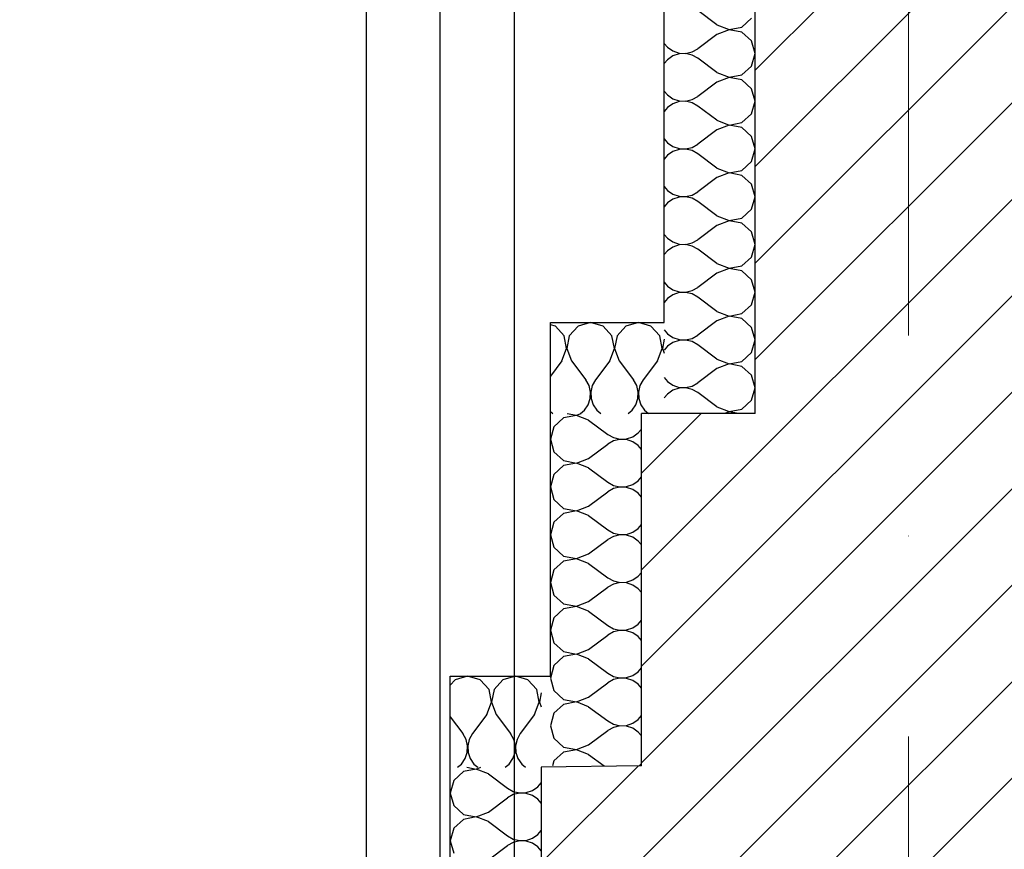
# Model space of a CAD drawing. Header units: millimetres. Extents: x 77315 to 1057463, y -108895 to -47643.
# Tile 8 of 62: x 87116 to 87981, y -102484 to -101754. Entities that reach past the tile are written whole.
import ezdxf

# ---------------------------------------------------------------- set-up
doc = ezdxf.new("R2010")
doc.units = ezdxf.units.MM
doc.header["$MEASUREMENT"] = 0
doc.linetypes.add('Dot & Dashed', pattern=[670.277762, 317.5, -176.388889, 0, -176.388874])
for name, color, linetype in [('Drawing & Figure', 7, 'Continuous'), ('Nowe_Drawing & Figure', 7, 'Continuous'), ('Nowe_Structural - Bearing', 7, 'Continuous'), ('OSIE', 7, 'Continuous'), ('SCIANY_KONSTR', 7, 'Continuous'), ('Structural - Bearing', 7, 'Continuous'), ('Structural - Grid', 7, 'Continuous'), ('wiezba', 7, 'Continuous')]:
    doc.layers.add(name, color=color, linetype=linetype)
pattern_1 = [(45, (0, 0), (-42.426407, 42.426407), [])]

# ---------------------------------------------------------------- blocks, each defined once
blk = doc.blocks.new('*X7')
at = {"layer": 'Nowe_Drawing & Figure'}
for p, q in [((87728.79, -101758.94), (87711.99, -101746.34)), ((87750.78, -101760.93), (87759.25, -101753.18)), ((87728.79, -101758.94), (87739.5, -101763.06)), ((87739.5, -101763.06), (87750.78, -101760.93)), ((87728.79, -101767.34), (87711.99, -101779.94)), ((87739.5, -101763.23), (87728.79, -101767.34)), ((87750.78, -101765.36), (87739.5, -101763.23)), ((87759.25, -101773.1), (87750.78, -101765.36)), ((87682.38, -101775.23), (87685.22, -101778.65)), ((87685.22, -101778.65), (87689.99, -101781.93)), ((87706.91, -101782.75), (87711.99, -101779.94)), ((87762.39, -101784.14), (87759.25, -101773.1)), ((87689.99, -101786.36), (87685.22, -101789.64)), ((87689.99, -101781.93), (87695.48, -101783.78)), ((87695.48, -101784.51), (87689.99, -101786.36)), ((87695.48, -101783.78), (87701.27, -101784.06)), ((87701.27, -101784.23), (87695.48, -101784.51)), ((87701.27, -101784.06), (87706.91, -101782.75)), ((87706.91, -101785.54), (87701.27, -101784.23)), ((87711.99, -101788.34), (87706.91, -101785.54)), ((87728.79, -101800.94), (87711.99, -101788.34)), ((87759.25, -101795.18), (87762.39, -101784.14)), ((87685.22, -101789.64), (87682.38, -101793.06)), ((87750.78, -101802.93), (87759.25, -101795.18)), ((87728.79, -101800.94), (87739.5, -101805.06)), ((87739.5, -101805.23), (87728.79, -101809.34)), ((87739.5, -101805.06), (87750.78, -101802.93)), ((87750.78, -101807.36), (87739.5, -101805.23)), ((87728.79, -101809.34), (87711.99, -101821.94)), ((87759.25, -101815.1), (87750.78, -101807.36)), ((87682.38, -101817.23), (87685.22, -101820.65)), ((87685.22, -101820.65), (87689.99, -101823.93)), ((87706.91, -101824.75), (87711.99, -101821.94)), ((87762.39, -101826.14), (87759.25, -101815.1)), ((87685.22, -101831.64), (87682.38, -101835.06)), ((87689.99, -101828.36), (87685.22, -101831.64)), ((87689.99, -101823.93), (87695.48, -101825.78)), ((87695.48, -101826.51), (87689.99, -101828.36)), ((87695.48, -101825.78), (87701.27, -101826.06)), ((87701.27, -101826.23), (87695.48, -101826.51)), ((87701.27, -101826.06), (87706.91, -101824.75)), ((87706.91, -101827.54), (87701.27, -101826.23)), ((87711.99, -101830.34), (87706.91, -101827.54)), ((87728.79, -101842.94), (87711.99, -101830.34)), ((87759.25, -101837.18), (87762.39, -101826.14)), ((87750.78, -101844.93), (87759.25, -101837.18)), ((87728.79, -101842.94), (87739.5, -101847.06)), ((87739.5, -101847.23), (87728.79, -101851.34)), ((87739.5, -101847.06), (87750.78, -101844.93)), ((87750.78, -101849.36), (87739.5, -101847.23)), ((87759.25, -101857.1), (87750.78, -101849.36)), ((87728.79, -101851.34), (87711.99, -101863.94)), ((87762.39, -101868.14), (87759.25, -101857.1)), ((87682.38, -101859.23), (87685.22, -101862.65)), ((87685.22, -101862.65), (87689.99, -101865.93)), ((87689.99, -101865.93), (87695.48, -101867.78)), ((87706.91, -101866.75), (87711.99, -101863.94)), ((87685.22, -101873.64), (87682.38, -101877.06)), ((87689.99, -101870.36), (87685.22, -101873.64)), ((87695.48, -101868.51), (87689.99, -101870.36)), ((87695.48, -101867.78), (87701.27, -101868.06)), ((87701.27, -101868.23), (87695.48, -101868.51)), ((87701.27, -101868.06), (87706.91, -101866.75)), ((87706.91, -101869.54), (87701.27, -101868.23)), ((87711.99, -101872.34), (87706.91, -101869.54)), ((87728.79, -101884.94), (87711.99, -101872.34)), ((87759.25, -101879.18), (87762.39, -101868.14)), ((87750.78, -101886.93), (87759.25, -101879.18)), ((87728.79, -101884.94), (87739.5, -101889.06)), ((87739.5, -101889.23), (87728.79, -101893.34)), ((87739.5, -101889.06), (87750.78, -101886.93)), ((87750.78, -101891.36), (87739.5, -101889.23)), ((87759.25, -101899.1), (87750.78, -101891.36)), ((87682.38, -101901.23), (87685.22, -101904.65)), ((87728.79, -101893.34), (87711.99, -101905.94)), ((87762.39, -101910.14), (87759.25, -101899.1)), ((87685.22, -101904.65), (87689.99, -101907.93)), ((87689.99, -101907.93), (87695.48, -101909.78)), ((87695.48, -101909.78), (87701.27, -101910.06)), ((87701.27, -101910.06), (87706.91, -101908.75)), ((87706.91, -101908.75), (87711.99, -101905.94)), ((87685.22, -101915.64), (87682.38, -101919.06)), ((87689.99, -101912.36), (87685.22, -101915.64)), ((87695.48, -101910.51), (87689.99, -101912.36)), ((87701.27, -101910.23), (87695.48, -101910.51)), ((87706.91, -101911.54), (87701.27, -101910.23)), ((87711.99, -101914.34), (87706.91, -101911.54)), ((87728.79, -101926.94), (87711.99, -101914.34)), ((87759.25, -101921.18), (87762.39, -101910.14)), ((87728.79, -101926.94), (87739.5, -101931.06)), ((87750.78, -101928.93), (87759.25, -101921.18)), ((87728.79, -101935.34), (87711.99, -101947.94)), ((87739.5, -101931.23), (87728.79, -101935.34)), ((87739.5, -101931.06), (87750.78, -101928.93)), ((87750.78, -101933.36), (87739.5, -101931.23)), ((87759.25, -101941.1), (87750.78, -101933.36)), ((87682.38, -101943.23), (87685.22, -101946.65)), ((87762.39, -101952.14), (87759.25, -101941.1)), ((87685.22, -101946.65), (87689.99, -101949.93)), ((87689.99, -101949.93), (87695.48, -101951.78)), ((87695.48, -101952.51), (87689.99, -101954.36)), ((87695.48, -101951.78), (87701.27, -101952.06)), ((87701.27, -101952.23), (87695.48, -101952.51)), ((87701.27, -101952.06), (87706.91, -101950.75)), ((87706.91, -101953.54), (87701.27, -101952.23)), ((87706.91, -101950.75), (87711.99, -101947.94)), ((87759.25, -101963.18), (87762.39, -101952.14)), ((87685.22, -101957.64), (87682.38, -101961.06)), ((87689.99, -101954.36), (87685.22, -101957.64)), ((87711.99, -101956.34), (87706.91, -101953.54)), ((87728.79, -101968.94), (87711.99, -101956.34)), ((87728.79, -101968.94), (87739.5, -101973.06)), ((87750.78, -101970.93), (87759.25, -101963.18)), ((87728.79, -101977.34), (87711.99, -101989.94)), ((87739.5, -101973.23), (87728.79, -101977.34)), ((87739.5, -101973.06), (87750.78, -101970.93)), ((87750.78, -101975.36), (87739.5, -101973.23)), ((87759.25, -101983.1), (87750.78, -101975.36)), ((87682.38, -101985.23), (87685.22, -101988.65)), ((87762.39, -101994.14), (87759.25, -101983.1)), ((87685.22, -101988.65), (87689.99, -101991.93)), ((87689.99, -101996.36), (87685.22, -101999.64)), ((87689.99, -101991.93), (87695.48, -101993.78)), ((87695.48, -101994.51), (87689.99, -101996.36)), ((87695.48, -101993.78), (87701.27, -101994.06)), ((87701.27, -101994.23), (87695.48, -101994.51)), ((87701.27, -101994.06), (87706.91, -101992.75)), ((87706.91, -101995.54), (87701.27, -101994.23)), ((87706.91, -101992.75), (87711.99, -101989.94)), ((87711.99, -101998.34), (87706.91, -101995.54)), ((87759.25, -102005.18), (87762.39, -101994.14)), ((87685.22, -101999.64), (87682.38, -102003.06)), ((87728.79, -102010.94), (87711.99, -101998.34)), ((87750.78, -102012.93), (87759.25, -102005.18)), ((87728.79, -102010.94), (87739.5, -102015.06)), ((87739.5, -102015.06), (87750.78, -102012.93)), ((87728.79, -102019.34), (87711.99, -102031.94)), ((87739.5, -102015.23), (87728.79, -102019.34)), ((87750.78, -102017.36), (87739.5, -102015.23)), ((87759.25, -102025.1), (87750.78, -102017.36)), ((87682.38, -102027.23), (87685.22, -102030.65)), ((87685.22, -102030.65), (87689.99, -102033.93)), ((87762.39, -102036.14), (87759.25, -102025.1)), ((87689.99, -102038.36), (87685.22, -102041.64)), ((87689.99, -102033.93), (87695.48, -102035.78)), ((87695.48, -102036.51), (87689.99, -102038.36)), ((87695.48, -102035.78), (87701.27, -102036.06)), ((87701.27, -102036.23), (87695.48, -102036.51)), ((87701.27, -102036.06), (87706.91, -102034.75)), ((87706.91, -102037.54), (87701.27, -102036.23)), ((87706.91, -102034.75), (87711.99, -102031.94)), ((87711.99, -102040.34), (87706.91, -102037.54)), ((87759.25, -102047.18), (87762.39, -102036.14)), ((87685.22, -102041.64), (87682.38, -102045.06)), ((87728.79, -102052.94), (87711.99, -102040.34)), ((87750.78, -102054.93), (87759.25, -102047.18)), ((87728.79, -102052.94), (87739.5, -102057.06)), ((87739.5, -102057.06), (87750.78, -102054.93)), ((87728.79, -102061.34), (87711.99, -102073.94)), ((87739.5, -102057.23), (87728.79, -102061.34)), ((87750.78, -102059.36), (87739.5, -102057.23)), ((87759.25, -102067.1), (87750.78, -102059.36)), ((87682.38, -102069.23), (87685.22, -102072.65)), ((87685.22, -102072.65), (87689.99, -102075.93)), ((87706.91, -102076.75), (87711.99, -102073.94)), ((87762.39, -102078.14), (87759.25, -102067.1)), ((87689.99, -102080.36), (87685.22, -102083.64)), ((87689.99, -102075.93), (87695.48, -102077.78)), ((87695.48, -102078.51), (87689.99, -102080.36)), ((87695.48, -102077.78), (87701.27, -102078.06)), ((87701.27, -102078.23), (87695.48, -102078.51)), ((87701.27, -102078.06), (87706.91, -102076.75)), ((87706.91, -102079.54), (87701.27, -102078.23)), ((87711.99, -102082.34), (87706.91, -102079.54)), ((87728.79, -102094.94), (87711.99, -102082.34)), ((87759.25, -102089.18), (87762.39, -102078.14)), ((87685.22, -102083.64), (87682.38, -102087.06)), ((87750.78, -102096.93), (87759.25, -102089.18)), ((87728.79, -102094.94), (87739.5, -102099.06)), ((87739.5, -102099.23), (87735.44, -102100.79)), ((87739.5, -102099.06), (87750.78, -102096.93)), ((87747.74, -102100.79), (87739.5, -102099.23))]:
    blk.add_line(p, q, dxfattribs=at)
blk = doc.blocks.new('*X8')
at = {"layer": 'Nowe_Drawing & Figure'}
for p, q in [((87617.74, -102020.79), (87606.7, -102023.92)), ((87628.78, -102023.92), (87617.74, -102020.79)), ((87659.74, -102020.79), (87648.7, -102023.92)), ((87670.78, -102023.92), (87659.74, -102020.79)), ((87586.78, -102023.92), (87582.38, -102022.67)), ((87594.52, -102032.4), (87586.78, -102023.92)), ((87606.7, -102023.92), (87598.96, -102032.4)), ((87636.52, -102032.4), (87628.78, -102023.92)), ((87648.7, -102023.92), (87640.96, -102032.4)), ((87678.52, -102032.4), (87670.78, -102023.92)), ((87596.66, -102043.67), (87594.52, -102032.4)), ((87598.96, -102032.4), (87596.83, -102043.67)), ((87638.66, -102043.67), (87636.52, -102032.4)), ((87640.96, -102032.4), (87638.83, -102043.67)), ((87680.66, -102043.67), (87678.52, -102032.4)), ((87682.38, -102035.43), (87680.83, -102043.67)), ((87592.54, -102054.39), (87596.66, -102043.67)), ((87596.83, -102043.67), (87600.94, -102054.39)), ((87634.54, -102054.39), (87638.66, -102043.67)), ((87638.83, -102043.67), (87642.94, -102054.39)), ((87676.54, -102054.39), (87680.66, -102043.67)), ((87680.83, -102043.67), (87682.38, -102047.73)), ((87592.54, -102054.39), (87582.38, -102067.93)), ((87600.94, -102054.39), (87613.54, -102071.19)), ((87634.54, -102054.39), (87621.94, -102071.19)), ((87642.94, -102054.39), (87655.54, -102071.19)), ((87676.54, -102054.39), (87663.94, -102071.19)), ((87616.34, -102076.26), (87613.54, -102071.19)), ((87621.94, -102071.19), (87619.14, -102076.26)), ((87658.34, -102076.26), (87655.54, -102071.19)), ((87663.94, -102071.19), (87661.14, -102076.26)), ((87617.66, -102081.9), (87616.34, -102076.26)), ((87617.38, -102087.69), (87617.66, -102081.9)), ((87619.14, -102076.26), (87617.83, -102081.9)), ((87617.83, -102081.9), (87618.11, -102087.69)), ((87659.66, -102081.9), (87658.34, -102076.26)), ((87659.38, -102087.69), (87659.66, -102081.9)), ((87661.14, -102076.26), (87659.83, -102081.9)), ((87659.83, -102081.9), (87660.11, -102087.69)), ((87615.52, -102093.18), (87617.38, -102087.69)), ((87618.11, -102087.69), (87619.96, -102093.18)), ((87657.52, -102093.18), (87659.38, -102087.69)), ((87660.11, -102087.69), (87661.96, -102093.18)), ((87582.38, -102098.9), (87584.66, -102100.79)), ((87608.82, -102100.79), (87612.24, -102097.95)), ((87612.24, -102097.95), (87615.52, -102093.18)), ((87619.96, -102093.18), (87623.24, -102097.95)), ((87623.24, -102097.95), (87626.66, -102100.79)), ((87650.82, -102100.79), (87654.24, -102097.95)), ((87654.24, -102097.95), (87657.52, -102093.18)), ((87661.96, -102093.18), (87665.24, -102097.95)), ((87665.24, -102097.95), (87668.66, -102100.79))]:
    blk.add_line(p, q, dxfattribs=at)
blk = doc.blocks.new('*X9')
at = {"layer": 'Nowe_Drawing & Figure'}
for p, q in [((87593.99, -102104.65), (87585.52, -102112.39)), ((87605.27, -102102.52), (87593.99, -102104.65)), ((87597.03, -102100.79), (87605.27, -102102.35)), ((87605.27, -102102.35), (87609.33, -102100.79)), ((87615.98, -102106.63), (87605.27, -102102.52)), ((87615.98, -102106.63), (87632.78, -102119.23)), ((87585.52, -102112.39), (87582.38, -102123.43)), ((87659.55, -102117.93), (87662.39, -102114.51)), ((87582.38, -102123.43), (87585.52, -102134.47)), ((87632.78, -102119.23), (87637.86, -102122.03)), ((87637.86, -102124.83), (87632.78, -102127.63)), ((87637.86, -102122.03), (87643.5, -102123.35)), ((87643.5, -102123.52), (87637.86, -102124.83)), ((87643.5, -102123.35), (87649.29, -102123.07)), ((87649.29, -102123.8), (87643.5, -102123.52)), ((87649.29, -102123.07), (87654.78, -102121.21)), ((87654.78, -102125.65), (87649.29, -102123.8)), ((87654.78, -102121.21), (87659.55, -102117.93)), ((87659.55, -102128.93), (87654.78, -102125.65)), ((87585.52, -102134.47), (87593.99, -102142.21)), ((87615.98, -102140.23), (87632.78, -102127.63)), ((87662.39, -102132.35), (87659.55, -102128.93)), ((87593.99, -102142.21), (87605.27, -102144.35)), ((87605.27, -102144.35), (87615.98, -102140.23)), ((87593.99, -102146.65), (87585.52, -102154.39)), ((87605.27, -102144.52), (87593.99, -102146.65)), ((87615.98, -102148.63), (87605.27, -102144.52)), ((87615.98, -102148.63), (87632.78, -102161.23)), ((87585.52, -102154.39), (87582.38, -102165.43)), ((87654.78, -102163.21), (87659.55, -102159.93)), ((87659.55, -102159.93), (87662.39, -102156.51)), ((87582.38, -102165.43), (87585.52, -102176.47)), ((87615.98, -102182.23), (87632.78, -102169.63)), ((87632.78, -102161.23), (87637.86, -102164.03)), ((87637.86, -102166.83), (87632.78, -102169.63)), ((87637.86, -102164.03), (87643.5, -102165.35)), ((87643.5, -102165.52), (87637.86, -102166.83)), ((87643.5, -102165.35), (87649.29, -102165.07)), ((87649.29, -102165.8), (87643.5, -102165.52)), ((87649.29, -102165.07), (87654.78, -102163.21)), ((87654.78, -102167.65), (87649.29, -102165.8)), ((87659.55, -102170.93), (87654.78, -102167.65)), ((87585.52, -102176.47), (87593.99, -102184.21)), ((87662.39, -102174.35), (87659.55, -102170.93)), ((87593.99, -102184.21), (87605.27, -102186.35)), ((87605.27, -102186.52), (87593.99, -102188.65)), ((87605.27, -102186.35), (87615.98, -102182.23)), ((87615.98, -102190.63), (87605.27, -102186.52)), ((87593.99, -102188.65), (87585.52, -102196.39)), ((87615.98, -102190.63), (87632.78, -102203.23)), ((87585.52, -102196.39), (87582.38, -102207.43)), ((87632.78, -102203.23), (87637.86, -102206.03)), ((87654.78, -102205.21), (87659.55, -102201.93)), ((87659.55, -102201.93), (87662.39, -102198.51)), ((87582.38, -102207.43), (87585.52, -102218.47)), ((87615.98, -102224.23), (87632.78, -102211.63)), ((87637.86, -102208.83), (87632.78, -102211.63)), ((87637.86, -102206.03), (87643.5, -102207.35)), ((87643.5, -102207.52), (87637.86, -102208.83)), ((87643.5, -102207.35), (87649.29, -102207.07)), ((87649.29, -102207.8), (87643.5, -102207.52)), ((87649.29, -102207.07), (87654.78, -102205.21)), ((87654.78, -102209.65), (87649.29, -102207.8)), ((87659.55, -102212.93), (87654.78, -102209.65)), ((87662.39, -102216.35), (87659.55, -102212.93)), ((87585.52, -102218.47), (87593.99, -102226.21)), ((87593.99, -102226.21), (87605.27, -102228.35)), ((87605.27, -102228.52), (87593.99, -102230.65)), ((87605.27, -102228.35), (87615.98, -102224.23)), ((87615.98, -102232.63), (87605.27, -102228.52)), ((87585.52, -102238.39), (87582.38, -102249.43)), ((87593.99, -102230.65), (87585.52, -102238.39)), ((87615.98, -102232.63), (87632.78, -102245.23)), ((87632.78, -102245.23), (87637.86, -102248.03)), ((87649.29, -102249.07), (87654.78, -102247.21)), ((87654.78, -102247.21), (87659.55, -102243.93)), ((87659.55, -102243.93), (87662.39, -102240.51)), ((87582.38, -102249.43), (87585.52, -102260.47)), ((87615.98, -102266.23), (87632.78, -102253.63)), ((87637.86, -102250.83), (87632.78, -102253.63)), ((87637.86, -102248.03), (87643.5, -102249.35)), ((87643.5, -102249.52), (87637.86, -102250.83)), ((87643.5, -102249.35), (87649.29, -102249.07)), ((87649.29, -102249.8), (87643.5, -102249.52)), ((87654.78, -102251.65), (87649.29, -102249.8)), ((87659.55, -102254.93), (87654.78, -102251.65)), ((87662.39, -102258.35), (87659.55, -102254.93)), ((87585.52, -102260.47), (87593.99, -102268.21)), ((87593.99, -102272.65), (87585.52, -102280.39)), ((87593.99, -102268.21), (87605.27, -102270.35)), ((87605.27, -102270.52), (87593.99, -102272.65)), ((87605.27, -102270.35), (87615.98, -102266.23)), ((87615.98, -102274.63), (87605.27, -102270.52)), ((87585.52, -102280.39), (87582.38, -102291.43)), ((87615.98, -102274.63), (87632.78, -102287.23)), ((87632.78, -102287.23), (87637.86, -102290.03)), ((87637.86, -102290.03), (87643.5, -102291.35)), ((87649.29, -102291.07), (87654.78, -102289.21)), ((87654.78, -102289.21), (87659.55, -102285.93)), ((87659.55, -102285.93), (87662.39, -102282.51)), ((87582.38, -102291.43), (87585.52, -102302.47)), ((87615.98, -102308.23), (87632.78, -102295.63)), ((87637.86, -102292.83), (87632.78, -102295.63)), ((87643.5, -102291.52), (87637.86, -102292.83)), ((87643.5, -102291.35), (87649.29, -102291.07)), ((87649.29, -102291.8), (87643.5, -102291.52)), ((87654.78, -102293.65), (87649.29, -102291.8)), ((87659.55, -102296.93), (87654.78, -102293.65)), ((87662.39, -102300.35), (87659.55, -102296.93)), ((87585.52, -102302.47), (87593.99, -102310.21)), ((87593.99, -102314.65), (87585.52, -102322.39)), ((87593.99, -102310.21), (87605.27, -102312.35)), ((87605.27, -102312.52), (87593.99, -102314.65)), ((87605.27, -102312.35), (87615.98, -102308.23)), ((87615.98, -102316.63), (87605.27, -102312.52)), ((87615.98, -102316.63), (87632.78, -102329.23)), ((87585.52, -102322.39), (87582.38, -102333.43)), ((87659.55, -102327.93), (87662.39, -102324.51)), ((87582.38, -102333.43), (87585.52, -102344.47)), ((87632.78, -102329.23), (87637.86, -102332.03)), ((87637.86, -102332.03), (87643.5, -102333.35)), ((87643.5, -102333.52), (87637.86, -102334.83)), ((87643.5, -102333.35), (87649.29, -102333.07)), ((87649.29, -102333.8), (87643.5, -102333.52)), ((87649.29, -102333.07), (87654.78, -102331.21)), ((87654.78, -102335.65), (87649.29, -102333.8)), ((87654.78, -102331.21), (87659.55, -102327.93)), ((87615.98, -102350.23), (87632.78, -102337.63)), ((87637.86, -102334.83), (87632.78, -102337.63)), ((87659.55, -102338.93), (87654.78, -102335.65)), ((87662.39, -102342.35), (87659.55, -102338.93)), ((87585.52, -102344.47), (87593.99, -102352.21)), ((87605.27, -102354.35), (87615.98, -102350.23)), ((87593.99, -102356.65), (87585.52, -102364.39)), ((87593.99, -102352.21), (87605.27, -102354.35)), ((87605.27, -102354.52), (87593.99, -102356.65)), ((87615.98, -102358.63), (87605.27, -102354.52)), ((87615.98, -102358.63), (87632.78, -102371.23)), ((87585.52, -102364.39), (87582.38, -102375.43)), ((87659.55, -102369.93), (87662.39, -102366.51)), ((87582.38, -102375.43), (87585.52, -102386.47)), ((87632.78, -102371.23), (87637.86, -102374.03)), ((87637.86, -102376.83), (87632.78, -102379.63)), ((87637.86, -102374.03), (87643.5, -102375.35)), ((87643.5, -102375.52), (87637.86, -102376.83)), ((87643.5, -102375.35), (87649.29, -102375.07)), ((87649.29, -102375.8), (87643.5, -102375.52)), ((87649.29, -102375.07), (87654.78, -102373.21)), ((87654.78, -102377.65), (87649.29, -102375.8)), ((87654.78, -102373.21), (87659.55, -102369.93)), ((87615.98, -102392.23), (87632.78, -102379.63)), ((87659.55, -102380.93), (87654.78, -102377.65)), ((87662.39, -102384.35), (87659.55, -102380.93)), ((87585.52, -102386.47), (87593.99, -102394.21)), ((87593.99, -102394.21), (87605.27, -102396.35)), ((87605.27, -102396.35), (87615.98, -102392.23)), ((87593.99, -102398.65), (87585.52, -102406.39)), ((87605.27, -102396.52), (87593.99, -102398.65)), ((87615.98, -102400.63), (87605.27, -102396.52)), ((87615.98, -102400.63), (87629.53, -102410.79)), ((87585.52, -102406.39), (87584.27, -102410.79)), ((87660.5, -102410.79), (87662.39, -102408.51))]:
    blk.add_line(p, q, dxfattribs=at)
blk = doc.blocks.new('*X10')
at = {"layer": 'Nowe_Drawing & Figure'}
for p, q in [((87508.94, -102411.91), (87517.18, -102413.47)), ((87517.18, -102413.47), (87521.24, -102411.91)), ((87505.9, -102415.77), (87497.43, -102423.52)), ((87517.18, -102413.64), (87505.9, -102415.77)), ((87527.9, -102417.76), (87517.18, -102413.64)), ((87527.9, -102417.76), (87544.7, -102430.36)), ((87497.43, -102423.52), (87494.3, -102434.56)), ((87566.69, -102432.34), (87571.46, -102429.06)), ((87571.46, -102429.06), (87574.3, -102425.64)), ((87494.3, -102434.56), (87497.43, -102445.6)), ((87544.7, -102430.36), (87549.77, -102433.16)), ((87549.77, -102435.95), (87544.7, -102438.76)), ((87549.77, -102433.16), (87555.41, -102434.47)), ((87555.41, -102434.64), (87549.77, -102435.95)), ((87555.41, -102434.47), (87561.2, -102434.19)), ((87561.2, -102434.92), (87555.41, -102434.64)), ((87561.2, -102434.19), (87566.69, -102432.34)), ((87566.69, -102436.77), (87561.2, -102434.92)), ((87571.46, -102440.05), (87566.69, -102436.77)), ((87497.43, -102445.6), (87505.9, -102453.34)), ((87527.9, -102451.36), (87544.7, -102438.76)), ((87574.3, -102443.47), (87571.46, -102440.05)), ((87505.9, -102453.34), (87517.18, -102455.47)), ((87517.18, -102455.47), (87527.9, -102451.36)), ((87505.9, -102457.77), (87497.43, -102465.52)), ((87517.18, -102455.64), (87505.9, -102457.77)), ((87527.9, -102459.76), (87517.18, -102455.64)), ((87527.9, -102459.76), (87544.7, -102472.36)), ((87497.43, -102465.52), (87494.3, -102476.56)), ((87544.7, -102472.36), (87549.77, -102475.16)), ((87566.69, -102474.34), (87571.46, -102471.06)), ((87571.46, -102471.06), (87574.3, -102467.64)), ((87494.3, -102476.56), (87497.43, -102487.6)), ((87527.9, -102493.36), (87544.7, -102480.76)), ((87549.77, -102477.95), (87544.7, -102480.76)), ((87549.77, -102475.16), (87555.41, -102476.47)), ((87555.41, -102476.64), (87549.77, -102477.95)), ((87555.41, -102476.47), (87561.2, -102476.19)), ((87561.2, -102476.92), (87555.41, -102476.64)), ((87561.2, -102476.19), (87566.69, -102474.34)), ((87566.69, -102478.77), (87561.2, -102476.92)), ((87571.46, -102482.05), (87566.69, -102478.77)), ((87574.3, -102485.47), (87571.46, -102482.05))]:
    blk.add_line(p, q, dxfattribs=at)
blk = doc.blocks.new('*X11')
at = {"layer": 'Nowe_Drawing & Figure'}
for p, q in [((87509.65, -102331.91), (87498.61, -102335.05)), ((87520.69, -102335.05), (87509.65, -102331.91)), ((87551.65, -102331.91), (87540.61, -102335.05)), ((87562.69, -102335.05), (87551.65, -102331.91)), ((87498.61, -102335.05), (87494.3, -102339.77)), ((87528.44, -102343.52), (87520.69, -102335.05)), ((87540.61, -102335.05), (87532.87, -102343.52)), ((87570.44, -102343.52), (87562.69, -102335.05)), ((87530.57, -102354.8), (87528.44, -102343.52)), ((87532.87, -102343.52), (87530.74, -102354.8)), ((87572.57, -102354.8), (87570.44, -102343.52)), ((87574.3, -102346.55), (87572.74, -102354.8)), ((87526.45, -102365.51), (87530.57, -102354.8)), ((87530.74, -102354.8), (87534.85, -102365.51)), ((87568.45, -102365.51), (87572.57, -102354.8)), ((87572.74, -102354.8), (87574.3, -102358.86)), ((87494.3, -102367.44), (87505.45, -102382.31)), ((87526.45, -102365.51), (87513.85, -102382.31)), ((87534.85, -102365.51), (87547.45, -102382.31)), ((87568.45, -102365.51), (87555.85, -102382.31)), ((87508.26, -102387.38), (87505.45, -102382.31)), ((87513.85, -102382.31), (87511.05, -102387.38)), ((87550.26, -102387.38), (87547.45, -102382.31)), ((87555.85, -102382.31), (87553.05, -102387.38)), ((87509.57, -102393.03), (87508.26, -102387.38)), ((87509.29, -102398.81), (87509.57, -102393.03)), ((87511.05, -102387.38), (87509.74, -102393.03)), ((87509.74, -102393.03), (87510.02, -102398.81)), ((87551.57, -102393.03), (87550.26, -102387.38)), ((87551.29, -102398.81), (87551.57, -102393.03)), ((87553.05, -102387.38), (87551.74, -102393.03)), ((87551.74, -102393.03), (87552.02, -102398.81)), ((87507.44, -102404.3), (87509.29, -102398.81)), ((87510.02, -102398.81), (87511.87, -102404.3)), ((87549.44, -102404.3), (87551.29, -102398.81)), ((87552.02, -102398.81), (87553.87, -102404.3)), ((87500.73, -102411.91), (87504.15, -102409.08)), ((87504.15, -102409.08), (87507.44, -102404.3)), ((87511.87, -102404.3), (87515.15, -102409.08)), ((87515.15, -102409.08), (87518.57, -102411.91)), ((87542.73, -102411.91), (87546.15, -102409.08)), ((87546.15, -102409.08), (87549.44, -102404.3)), ((87553.87, -102404.3), (87557.15, -102409.08)), ((87557.15, -102409.08), (87560.57, -102411.91))]:
    blk.add_line(p, q, dxfattribs=at)

msp = doc.modelspace()

# ---------------------------------------------------------------- hatches: boundary and pattern name
at = {"layer": 'Drawing & Figure'}
h = msp.add_hatch(dxfattribs=at)
h.set_pattern_fill('Common_Brick_0002', color=256, style=0, pattern_type=2)
h.set_pattern_definition(pattern_1)
h.paths.add_polyline_path([(87115.85, -100492.8), (87117.84, -100822.79), (87139.64, -101122.67), (87143.74, -101122.67), (87762.39, -101122.8), (87762.39, -102100.79), (87662.39, -102100.79), (87662.39, -102410.79), (87574.3, -102411.91), (87574.3, -103580.45), (87514.3, -103580.45), (87514.3, -103595.45), (87527.3, -103595.45), (87527.3, -103607.45, -0.371445), (87540.3, -103623.32), (87540.3, -103695.69, 0.436052), (87550.3, -103705.45), (87550.3, -103720.45), (87574.3, -103720.45), (87874.2, -103720.45), (88324.26, -103632.85), (88324.26, -103632.5), (88324.44, -102743.84), (88324.26, -102542.85), (88333.26, -102542.85), (88413.26, -102542.85), (88493.26, -102542.84), (88776.71, -102542.83), (89278.75, -102542.82), (89278.88, -102442.85), (88493.26, -102442.85), (88413.26, -102442.85), (88333.26, -102442.85), (88310.47, -102442.85), (88294.49, -101062.82), (88294.57, -101062.82), (88294.06, -100242.85), (88654.13, -100242.85), (88654.13, -100102.85), (88413.26, -100102.85), (88264.14, -100102.85), (88264.14, -100032.8), (88264.14, -99982.8), (88124.16, -99982.8), (88124.14, -100032.8), (87626.09, -100032.8), (87624.19, -100492.8)])
h = msp.add_hatch(dxfattribs=at)
h.set_pattern_fill('Common_Brick_0002', color=256, style=0, pattern_type=2)
h.set_pattern_definition(pattern_1)
h.paths.add_polyline_path([(87734.37, -104420.89), (87590.25, -104420.89), (87592.91, -104560.89), (87592.91, -104676.44), (87592.91, -105483.08), (88377.87, -105483.08), (88437.51, -105483.08), (88437.51, -105465.6), (88452.28, -105465.6, 0.263086), (88475.27, -105483.08), (88483.2, -105483.08, 0.761796), (88490.71, -105427.01), (88490.71, -105412.16), (88937.51, -105412.16), (89384.3, -105412.16), (89384.3, -105427.01, 0.761796), (89391.81, -105483.08), (89399.75, -105483.08, 0.263086), (89422.73, -105465.6), (89437.51, -105465.6), (89437.51, -105483.08), (89501.86, -105483.08), (92019.73, -105483.08), (92102.39, -105483.08), (92102.39, -105465.6), (92117.16, -105465.6, 1.205804), (92165.01, -105433.41), (92165.01, -105418.41), (92177.34, -105418.41, -0.383982), (92212.83, -105383.08), (92222.36, -105383.08), (92235.7, -105263.08), (92235.7, -105120.53), (92171.93, -104732.85), (90264.26, -104732.85), (90264.26, -103092.26), (90264.26, -102852.25), (90264.26, -102612.24), (90264.26, -102325.55), (90264.26, -102122.85), (90234.27, -102122.85), (90234.27, -102137.97), (90104.27, -102137.96), (90104.27, -102122.85), (90104.26, -102122.85), (90104.26, -102325.55), (90104.26, -102442.85), (90104.26, -102612.24), (90104.26, -102852.25), (90104.26, -103092.26), (90104.26, -104672.85), (88324.26, -104672.85), (88324.26, -104542.85), (87884.36, -104420.89), (87734.37, -104420.95)])

# ---------------------------------------------------------------- linework, layer by layer
at = {"layer": 'Nowe_Structural - Bearing'}
msp.add_lwpolyline([(87494.3, -103580.45), (87494.3, -102331.91), (87582.38, -102331.91), (87582.38, -102020.79), (87682.38, -102020.79), (87682.38, -101122.8)], dxfattribs=at)
at = {"layer": 'OSIE'}
msp.add_line((87485.45, -105062.8), (87485.45, -101145.51), dxfattribs=at)
at = {"layer": 'SCIANY_KONSTR'}
msp.add_line((87689.26, -102100.79), (87662.39, -102100.79), dxfattribs=at)
at = {"layer": 'Structural - Bearing'}
for p, q in [((87762.39, -102100.79), (87762.39, -101122.8)), ((87662.39, -102410.79), (87662.39, -102100.79)), ((87762.39, -102100.79), (87662.39, -102100.79)), ((87662.39, -102410.79), (87574.3, -102411.91)), ((87574.3, -102411.91), (87574.3, -103580.45))]:
    msp.add_line(p, q, dxfattribs=at)
at = {"layer": 'Structural - Grid', "linetype": 'Dot & Dashed', "lineweight": 15}
msp.add_line((87897.26, -107395.07), (87897.26, -90541.93), dxfattribs=at)
at = {"layer": 'wiezba'}
for p, q in [((87420.45, -101145.51), (87420.45, -105062.8)), ((87550.45, -101145.51), (87550.45, -103580.45))]:
    msp.add_line(p, q, dxfattribs=at)

# ---------------------------------------------------------------- block references
at = {"layer": 'Nowe_Drawing & Figure'}
for name in ['*X7', '*X8', '*X9', '*X11', '*X10']:
    msp.add_blockref(name, (0, 0), dxfattribs=at)

doc.saveas('drawing.dxf')
